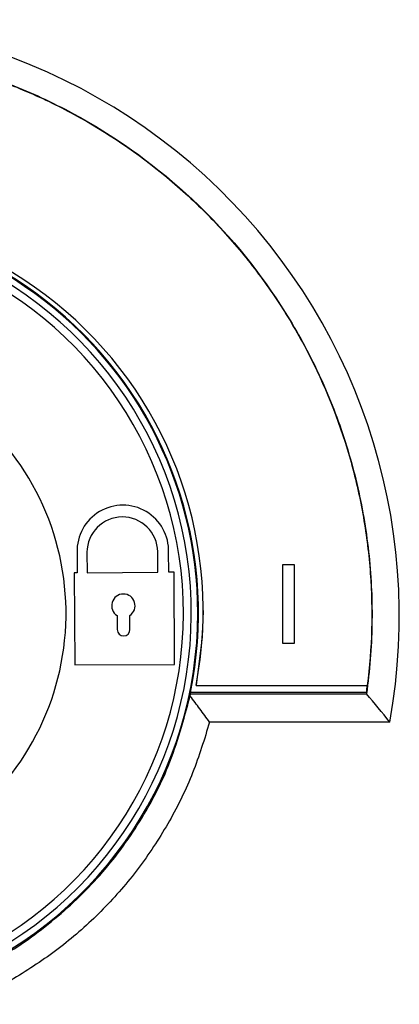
# Model space of a CAD drawing. Header units: millimetres. Extents: x -117 to 444, y -157 to 472.
# Tile 74 of 160: x 184 to 191, y 118 to 137. Entities that reach past the tile are written whole.
import ezdxf

# ---------------------------------------------------------------- set-up
doc = ezdxf.new("R2010")
doc.units = ezdxf.units.MM

msp = doc.modelspace()

# ---------------------------------------------------------------- linework, layer by layer
at = {"color": 7, "linetype": 'Continuous', "lineweight": 25}
for p, q in [((186.764, 126.406), (186.762, 126.792)), ((185.232, 126.783), (185.234, 126.396)), ((185.419, 126.784), (185.422, 126.398)), ((186.969, 126.407), (186.967, 126.784)), ((189.132, 126.555), (189.344, 126.555)), ((189.132, 126.554), (189.132, 126.555)), ((189.132, 126.554), (189.344, 126.554)), ((189.132, 125.055), (189.132, 126.554)), ((189.344, 126.554), (189.344, 126.555)), ((189.344, 126.554), (189.344, 125.055)), ((185.234, 126.396), (185.177, 126.396)), ((185.177, 126.396), (185.188, 124.647)), ((185.422, 126.398), (186.764, 126.406)), ((187.069, 126.408), (186.969, 126.407)), ((187.08, 124.658), (187.069, 126.408)), ((185.99, 125.584), (185.991, 125.318)), ((186.232, 125.319), (186.23, 125.585)), ((189.344, 125.055), (189.132, 125.055)), ((185.188, 124.647), (187.08, 124.658)), ((187.487, 124.256), (187.487, 124.263)), ((187.487, 124.256), (190.733, 124.256)), ((190.712, 124.126), (187.38, 124.126)), ((187.383, 124.1), (190.719, 124.1)), ((190.712, 124.126), (190.717, 124.1)), ((190.719, 124.1), (190.717, 124.1)), ((191.161, 123.565), (187.743, 123.565))]:
    msp.add_line(p, q, dxfattribs=at)
at = {"color": 7, "linetype": 'Continuous', "lineweight": 25, "flags": 128}
msp.add_lwpolyline([(187.622, 125.681), (187.605, 125.178), (187.487, 124.263)], dxfattribs=at)
at = {"color": 7, "linetype": 'Continuous', "lineweight": 25}
for centre, radius, start, end in [((180.025, 125.57), 11.315, 349.7957, 105.4325), ((180.123, 125.672), 7.498, 349.1188, 109.3858), ((180.022, 125.632), 7.51, 348.4322, 104.6085), ((180.022, 125.628), 7.497, 0, 111.5771), ((180.022, 125.628), 7.225, 294.2398, 69.9252), ((180.022, 125.628), 7.375, 293.7247, 69.9252), ((180.022, 125.628), 5, 305.8345, 52.5076), ((186.099, 126.81), 0.868, 358.2559, 181.7915), ((186.09, 126.783), 0.671, 0.7718, 179.9322), ((186.109, 125.771), 0.222, 303.2065, 237.4975), ((180.022, 125.628), 7.497, 293.3212, 0), ((186.112, 125.319), 0.12, 180.352, 0.352)]:
    msp.add_arc(centre, radius, start, end, dxfattribs=at)
for centre, major_axis, ratio, start_param, end_param in [((180.022, 125.51), (0, 7.496), 0.999876, 4.517395, 4.523187), ((180.022, 123.002), (0, 7.883), 0.942905, 4.852141, 4.855495)]:
    msp.add_ellipse(centre, major_axis=major_axis, ratio=ratio, start_param=start_param, end_param=end_param, dxfattribs=at)
for points, knots in [([(177.513, 136.107), (177.728, 136.158), (177.944, 136.203), (178.377, 136.278), (178.593, 136.309), (179.244, 136.383), (179.678, 136.405), (180.55, 136.398), (180.986, 136.368), (181.861, 136.254), (182.291, 136.17), (183.135, 135.953), (183.549, 135.82), (184.159, 135.582), (184.36, 135.496), (184.758, 135.312), (184.956, 135.213), (185.924, 134.691), (186.638, 134.186), (187.944, 132.998), (188.513, 132.337), (189.243, 131.245), (189.467, 130.863), (189.862, 130.081), (190.034, 129.68), (190.331, 128.86), (190.454, 128.44), (190.65, 127.58), (190.721, 127.148), (190.811, 126.281), (190.829, 125.847), (190.817, 125.193), (190.806, 124.975), (190.772, 124.538), (190.747, 124.319), (190.717, 124.1)], [0, 0, 0, 0, 0.03125, 0.03125, 0.0625, 0.0625, 0.125, 0.125, 0.1875, 0.1875, 0.25, 0.25, 0.3125, 0.3125, 0.34375, 0.34375, 0.375, 0.375, 0.5, 0.5, 0.625, 0.625, 0.6875, 0.6875, 0.75, 0.75, 0.8125, 0.8125, 0.875, 0.875, 0.9375, 0.9375, 0.96875, 0.96875, 1, 1, 1, 1]), ([(181.251, 136.326), (181.961, 136.245), (182.655, 136.095), (183.502, 135.822), (183.67, 135.764), (184.005, 135.637), (184.171, 135.57), (184.663, 135.355), (184.982, 135.197), (185.91, 134.679), (186.492, 134.274), (187.172, 133.693), (187.306, 133.573), (187.566, 133.328), (187.692, 133.202), (188.061, 132.818), (188.293, 132.55), (188.731, 131.994), (188.936, 131.705), (189.318, 131.105), (189.497, 130.792), (189.98, 129.836), (190.235, 129.176), (190.519, 128.151), (190.598, 127.803), (190.72, 127.097), (190.764, 126.742), (190.841, 125.679), (190.823, 124.968), (190.733, 124.256)], [0, 0, 0, 0, 0.125, 0.125, 0.15625, 0.15625, 0.1875, 0.1875, 0.25, 0.25, 0.375, 0.375, 0.40625, 0.40625, 0.4375, 0.4375, 0.5, 0.5, 0.5625, 0.5625, 0.625, 0.625, 0.75, 0.75, 0.8125, 0.8125, 0.875, 0.875, 1, 1, 1, 1]), ([(182.99, 118.753), (183.205, 118.841), (183.811, 119.089), (184.701, 119.71), (185.636, 120.572), (186.4, 121.59), (187.022, 122.751), (187.254, 123.609), (187.375, 124.058)], [0, 0, 0, 0, 0.096872, 0.27406, 0.451248, 0.628458, 0.805669, 1, 1, 1, 1]), ([(187.743, 123.565), (187.682, 123.649), (187.561, 123.814), (187.437, 123.977), (187.375, 124.058)], [0, 0, 0, 0, 0.506352, 1, 1, 1, 1]), ([(187.743, 123.565), (187.645, 123.241), (187.447, 122.594), (186.998, 121.679), (186.445, 120.826), (185.786, 120.051), (185.036, 119.364), (184.201, 118.785), (183.514, 118.399), (183.095, 118.248), (182.994, 118.212)], [0, 0, 0, 0, 0.136703, 0.273398, 0.410084, 0.54676, 0.683425, 0.820081, 0.956726, 1, 1, 1, 1])]:
    msp.add_open_spline(points, degree=3, knots=knots, dxfattribs=at)
for points in [[(190.73, 124.263), (190.724, 124.217), (190.718, 124.172), (190.712, 124.126)], [(191.161, 123.565), (191.016, 123.745), (190.869, 123.923), (190.719, 124.1)]]:
    msp.add_open_spline(points, degree=3, dxfattribs=at)

doc.saveas('drawing.dxf')
